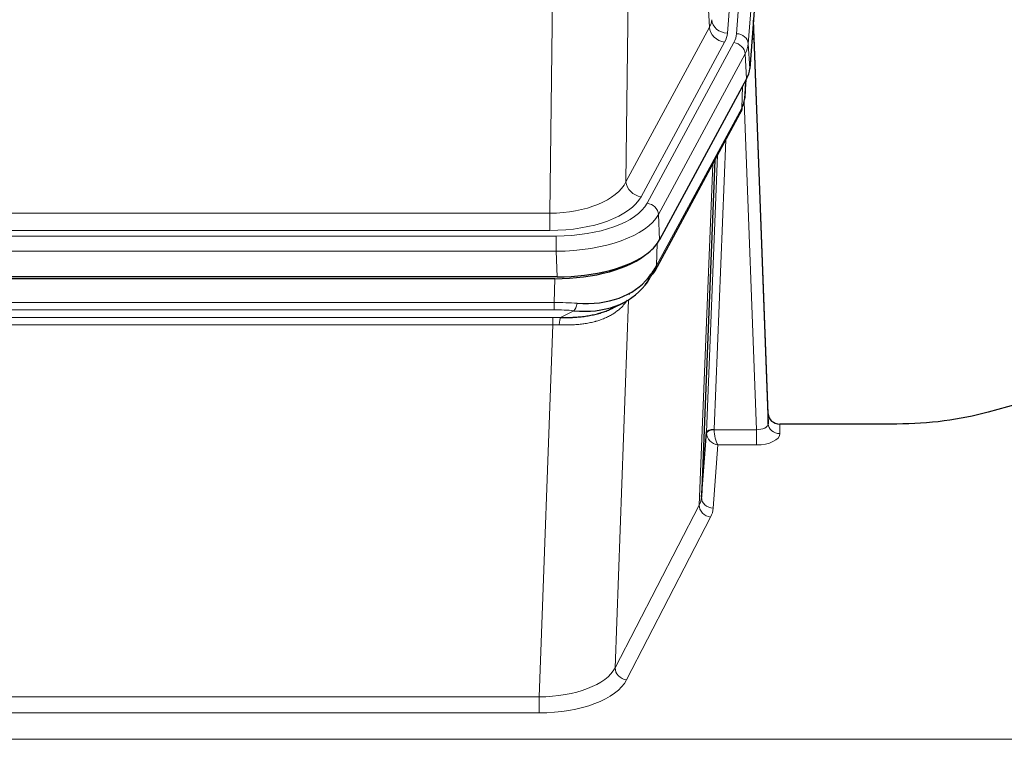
# Model space of a CAD drawing. Header units: inches. Extents: x 0 to 23760, y -13 to 16800.
# Tile 116 of 256: x 3286 to 3538, y 14212 to 14396. Entities that reach past the tile are written whole.
import ezdxf

# ---------------------------------------------------------------- set-up
doc = ezdxf.new("R2010")
doc.units = ezdxf.units.IN
doc.layers.add('1', color=7, linetype='Continuous', true_color=0xffffff)

msp = doc.modelspace()

# ---------------------------------------------------------------- linework, layer by layer
at = {"layer": '1', "color": 110, "linetype": 'Continuous', "lineweight": 13}
for p, q in [((3480.042, 14565.248), (3466.975, 14392.475)), ((3469.323, 14392.323), (3482.433, 14565.683)), ((3485.427, 14563.113), (3472.317, 14389.753)), ((3462.402, 14393.993), (3458.051, 14468.245)), ((3442.008, 14430.1), (3441.05, 14354.449)), ((3421.608, 14346.414), (3422.576, 14422.91)), ((3441.05, 14354.449), (3462.402, 14393.993)), ((3444.926, 14350.641), (3466.278, 14390.184)), ((3446.451, 14348.966), (3468.625, 14390.032)), ((3472.317, 14389.753), (3472.69, 14383.38)), ((3471.532, 14387.175), (3449.358, 14346.11)), ((3471.906, 14380.803), (3471.532, 14387.175)), ((3471.421, 14375.878), (3471.775, 14380.562)), ((3470.636, 14373.298), (3470.855, 14378.856)), ((3448.889, 14333.023), (3470.636, 14373.298)), ((3474.403, 14291.054), (3471.272, 14374.906)), ((3466.619, 14365.193), (3463.596, 14291.141)), ((3461.599, 14290.375), (3464.492, 14361.253)), ((3459.785, 14271.747), (3463.252, 14358.958)), ((3208.964, 14346.414), (3421.608, 14346.414)), ((3421.608, 14342.001), (3421.608, 14346.414)), ((3449.358, 14346.11), (3449.651, 14339.588)), ((3207.376, 14340.577), (3423.196, 14340.577)), ((3421.608, 14342.001), (3208.964, 14342.001)), ((3423.196, 14336.672), (3423.196, 14340.577)), ((3449.065, 14338.658), (3448.889, 14333.023)), ((3423.196, 14336.672), (3207.376, 14336.672)), ((3423.489, 14330.15), (3423.196, 14336.672)), ((3422.707, 14323.577), (3422.898, 14329.669)), ((3441.999, 14325.937), (3441.961, 14325.843)), ((3207.865, 14323.577), (3422.707, 14323.577)), ((3422.707, 14321.712), (3422.707, 14323.577)), ((3441.736, 14324.272), (3438.3, 14230.132)), ((3422.707, 14321.712), (3207.865, 14321.712)), ((3208.207, 14319.77), (3422.365, 14319.77)), ((3422.365, 14317.904), (3422.365, 14319.77)), ((3424.278, 14319.738), (3427.731, 14321.484)), ((3422.365, 14317.904), (3208.207, 14317.904)), ((3418.891, 14222.729), (3422.365, 14317.904)), ((3480.383, 14292.501), (3480.394, 14290.053)), ((3463.598, 14291.054), (3474.403, 14291.054)), ((3474.403, 14291.054), (3474.403, 14287.139)), ((3464.561, 14287.139), (3463.367, 14270.991)), ((3474.403, 14287.139), (3464.561, 14287.139)), ((3438.3, 14230.132), (3459.785, 14271.747)), ((3462.693, 14268.684), (3441.208, 14227.069)), ((3211.681, 14222.729), (3418.891, 14222.729)), ((3418.891, 14222.729), (3418.891, 14218.627)), ((3418.891, 14218.627), (3211.681, 14218.627)), ((3037.286, 14211.867), (3594.286, 14211.867))]:
    msp.add_line(p, q, dxfattribs=at)
at = {"layer": '1', "color": 2, "linetype": 'Continuous', "lineweight": 25}
for p, q in [((3485.808, 14556.834), (3472.69, 14383.38)), ((3477.385, 14295.123), (3473.627, 14395.762)), ((3473.707, 14391.368), (3477.395, 14292.586)), ((3471.906, 14380.803), (3449.651, 14339.588)), ((3471.415, 14375.764), (3471.778, 14380.566)), ((3471.592, 14380.222), (3471.421, 14375.878)), ((3471.415, 14375.764), (3471.421, 14375.878)), ((3448.53, 14331.693), (3470.277, 14371.968)), ((3463.798, 14359.968), (3460.37, 14273.758)), ((3423.489, 14330.15), (3207.083, 14330.15)), ((3422.898, 14329.669), (3207.674, 14329.669)), ((3437.595, 14322.105), (3440.388, 14323.516)), ((3549.83, 14300.073), (3533.665, 14295.542)), ((3477.395, 14292.586), (3477.385, 14295.123)), ((3510.286, 14292.501), (3480.383, 14292.501)), ((3460.37, 14273.758), (3461.599, 14290.375))]:
    msp.add_line(p, q, dxfattribs=at)
at = {"layer": '1', "color": 110, "linetype": 'Continuous', "lineweight": 13}
for centre, major_axis, ratio, start_param, end_param in [((3442.957, 14396.414), (-20.038, 0.241), 0.4621297, 2.903225, 3.1123764), ((3466.975, 14396.023), (3.989, -0.302), 0.8864705, 3.2608937, 4.7793301), ((3466.278, 14393.732), (3.52, -1.9), 0.8606628, 3.6289862, 5.1474227), ((3473.707, 14389.215), (-0.214, 6.443), 0.0117452, 5.0526437, 5.774114), ((3442.957, 14392.866), (-24.033, 0.005), 0.4611335, 2.8976848, 3.1068362), ((3445.305, 14392.713), (-24.033, 0.005), 0.4611335, 2.8976848, 3.1068362), ((3468.625, 14387.371), (2.64, -1.425), 0.8606628, 0.4873936, 2.00583), ((3469.323, 14389.662), (2.991, -0.226), 0.8864705, 0.119301, 1.6377375), ((3470.709, 14391.277), (2.998, 0.112), 0.4302668, 5.7021495, 6.2671208), ((3445.305, 14390.052), (27.028, 0.171), 0.4605352, 6.0362132, 6.2453646), ((3466.757, 14373.869), (3.52, -1.9), 0.8606628, 0.0000038, 0.4001271), ((3443.626, 14356.089), (27.538, 20.422), 0.1820481, 5.9117303, 5.9437105), ((3421.687, 14357.022), (20.002, 0.126), 0.5302672, 4.7050812, 6.0263936), ((3444.926, 14354.189), (-3.52, 1.9), 0.8606628, 0.4873936, 2.00583), ((3421.687, 14353.474), (24.002, 0.049), 0.477994, 4.708097, 6.0294094), ((3423.145, 14351.674), (-24.02, 0.03), 0.4619935, 1.5735185, 2.8978281), ((3446.451, 14346.305), (2.64, -1.425), 0.8606628, 0.4873936, 2.00583), ((3423.145, 14349.013), (27.018, 0.111), 0.4567867, 4.7124116, 6.0367213), ((3445.01, 14333.593), (3.52, -1.9), 0.8606628, 0.0000038, 0.4001271), ((3422.057, 14316.143), (27.015, 0.091), 0.2751837, 1.3250001, 1.545831), ((3427.731, 14325.319), (-0.368, -3.983), 0.2964475, 0.3019504, 1.0888865), ((3421.575, 14309.957), (24.025, 0.387), 0.4081205, 1.4515093, 1.5313568), ((3422.057, 14312.308), (23.017, 0.318), 0.4083138, 1.3161001, 1.5369309), ((3424.278, 14315.903), (0.131, 3.998), 0.1099517, 0.2897867, 1.0584981), ((3421.575, 14306.122), (20.023, 0.877), 0.5868264, 1.4258228, 1.5056703), ((3474.39, 14292.677), (-3.004, 0.138), 0.5390598, 1.5996723, 3.1704686), ((3480.394, 14292.677), (-3, -0.013), 0.8746179, 0.0299147, 1.5670846), ((3464.596, 14290.249), (-2.996, 0.15), 0.8842153, 0.0089586, 0.1047241), ((3463.596, 14290.28), (1.998, -0.082), 0.4302193, 1.5883537, 3.1255299), ((3463.598, 14290.193), (-1.996, -0.13), 0.4297663, 4.6843512, 6.2157251), ((3464.561, 14289.763), (-2.669, 1.608), 0.8008031, 0.5106166, 2.0203264), ((3464.596, 14291.11), (1.001, 0.011), 0.9036675, 3.0949666, 3.190732), ((3464.561, 14289.763), (-0.506, 2.997), 0.2740591, 1.0794715, 2.5891813), ((3474.39, 14290.053), (-6.003, 0.008), 0.4854373, 1.5734916, 3.1442879), ((3462.693, 14271.308), (2.666, -1.376), 0.8484453, 3.5215353, 5.1252561), ((3440.367, 14274.012), (20.016, 0.121), 0.4848834, 6.0350943, 6.2444185), ((3463.367, 14273.615), (2.992, -0.221), 0.8740585, 3.1714428, 4.7769181), ((3440.367, 14271.388), (23.014, 0.002), 0.4845187, 6.038018, 6.2473422), ((3418.885, 14232.402), (20.013, 0.104), 0.483363, 4.7101919, 6.0355739), ((3441.208, 14229.693), (2.666, -1.376), 0.8484453, 3.5215353, 5.1252561), ((3418.885, 14229.779), (-23.012, 0.004), 0.4845836, 1.5711584, 2.8965404)]:
    msp.add_ellipse(centre, major_axis=major_axis, ratio=ratio, start_param=start_param, end_param=end_param, dxfattribs=at)
at = {"layer": '1', "color": 2, "linetype": 'Continuous', "lineweight": 25}
for centre, major_axis, ratio, start_param, end_param in [((3445.67, 14383.819), (-27.037, 0.006), 0.4611335, 2.8976848, 3.1068362), ((3444.777, 14385.365), (-26.161, 11.46), 0.4493681, 3.1218709, 3.267222), ((3443.626, 14356.089), (27.174, 22.247), 0.2659527, 6.0029111, 6.0348912), ((3466.923, 14374.189), (3.584, -1.776), 0.8816114, 6.2824956, 6.6531678), ((3423.431, 14342.634), (-27.023, 0.034), 0.4619935, 2.6128783, 2.8978281), ((3422.872, 14342.143), (-27.01, 0.015), 0.4618579, 1.5720062, 2.656), ((3423.431, 14342.634), (-27.023, 0.034), 0.4619935, 1.5735185, 2.6128783), ((3422.057, 14316.143), (27.355, 20.182), 0.1876908, 5.6857719, 5.9066027), ((3422.96, 14344.961), (-25.329, 12.681), 0.6929209, 2.1169098, 3.0007467), ((3424.754, 14313.281), (23.434, 19.972), 0.1471226, 5.6997031, 5.9205339), ((3443.233, 14330.911), (3.195, -2.407), 0.6715965, 6.033487, 6.820423), ((3445.01, 14333.593), (3.52, -1.9), 0.8606628, 5.9153676, 6.2831892), ((3422.96, 14344.961), (-23.359, 16.381), 0.7286412, 2.2260513, 3.1098882), ((3445.132, 14323.421), (-3.388, 2.127), 0.8041825, 6.1083502, 6.2835535), ((3480.383, 14295.214), (-3, 0.002), 0.9042699, 0.0343167, 1.5714866)]:
    msp.add_ellipse(centre, major_axis=major_axis, ratio=ratio, start_param=start_param, end_param=end_param, dxfattribs=at)
msp.add_open_spline([(3470.277, 14371.968), (3470.397, 14372.191), (3470.508, 14372.413)], degree=2, dxfattribs=at)
at = {"layer": '1', "color": 110, "linetype": 'Continuous', "lineweight": 13}
msp.add_open_spline([(3441.338, 14324.146), (3441.182, 14323.894), (3441.01, 14323.645), (3440.635, 14323.155), (3440.432, 14322.914), (3439.994, 14322.443), (3439.759, 14322.212), (3439.259, 14321.763), (3438.994, 14321.543), (3438.571, 14321.224), (3438.427, 14321.12), (3438.203, 14320.965), (3438.128, 14320.914), (3437.976, 14320.813), (3437.899, 14320.763), (3437.51, 14320.517), (3437.187, 14320.33), (3436.518, 14319.974), (3435.824, 14319.638), (3435.082, 14319.34), (3434.317, 14319.063), (3433.922, 14318.934), (3433.464, 14318.801), (3433.413, 14318.786), (3433.311, 14318.757), (3433.259, 14318.743), (3433.104, 14318.701), (3432.793, 14318.618), (3432.478, 14318.542), (3431.843, 14318.397), (3431.413, 14318.313), (3430.539, 14318.164), (3430.095, 14318.101), (3429.193, 14317.995), (3428.735, 14317.952), (3428.038, 14317.903), (3427.804, 14317.889), (3427.45, 14317.872), (3427.332, 14317.867), (3427.094, 14317.858), (3426.975, 14317.854), (3426.379, 14317.837), (3425.899, 14317.833), (3424.933, 14317.842), (3424.447, 14317.855), (3423.959, 14317.875)], degree=3, knots=[0, 0, 0, 0, 0.0625, 0.0625, 0.125, 0.125, 0.1875, 0.1875, 0.25, 0.25, 0.28125, 0.28125, 0.296875, 0.296875, 0.3125, 0.3125, 0.375, 0.375, 0.4375, 0.5, 0.5, 0.5625, 0.5625, 0.5703125, 0.5703125, 0.578125, 0.578125, 0.59375, 0.625, 0.625, 0.6875, 0.6875, 0.75, 0.75, 0.8125, 0.8125, 0.84375, 0.84375, 0.859375, 0.859375, 0.875, 0.875, 0.9375, 0.9375, 1, 1, 1, 1], dxfattribs=at)
at = {"layer": '1', "color": 2, "linetype": 'Continuous', "lineweight": 25}
for points, knots in [([(3424.278, 14319.738), (3424.796, 14319.729), (3425.311, 14319.727), (3426.336, 14319.739), (3426.846, 14319.754), (3427.481, 14319.784), (3427.607, 14319.79), (3427.861, 14319.805), (3427.987, 14319.812), (3428.363, 14319.837), (3428.613, 14319.856), (3429.354, 14319.92), (3429.841, 14319.973), (3430.8, 14320.098), (3431.272, 14320.17), (3432.201, 14320.336), (3432.657, 14320.429), (3433.331, 14320.586), (3433.554, 14320.641), (3433.884, 14320.728), (3433.994, 14320.758), (3434.158, 14320.803), (3434.213, 14320.819), (3434.321, 14320.85), (3434.808, 14320.991), (3435.276, 14321.144), (3436.082, 14321.436), (3436.78, 14321.714), (3437.434, 14322.023), (3437.715, 14322.166)], [0, 0, 0, 0, 0.1020877, 0.1020877, 0.2041754, 0.2041754, 0.2296973, 0.2296973, 0.2552192, 0.2552192, 0.3062631, 0.3062631, 0.4083508, 0.4083508, 0.5104385, 0.5104385, 0.6125262, 0.6125262, 0.66357, 0.66357, 0.6890919, 0.6890919, 0.7018529, 0.7018529, 0.7146139, 0.8167015, 0.8167015, 0.9187892, 1, 1, 1, 1]), ([(3533.665, 14295.542), (3530.132, 14294.552), (3526.33, 14293.787), (3518.447, 14292.762), (3514.367, 14292.501), (3510.286, 14292.501)], [0, 0, 0, 0, 0.5, 0.5, 1, 1, 1, 1])]:
    msp.add_open_spline(points, degree=3, knots=knots, dxfattribs=at)

doc.saveas('drawing.dxf')
